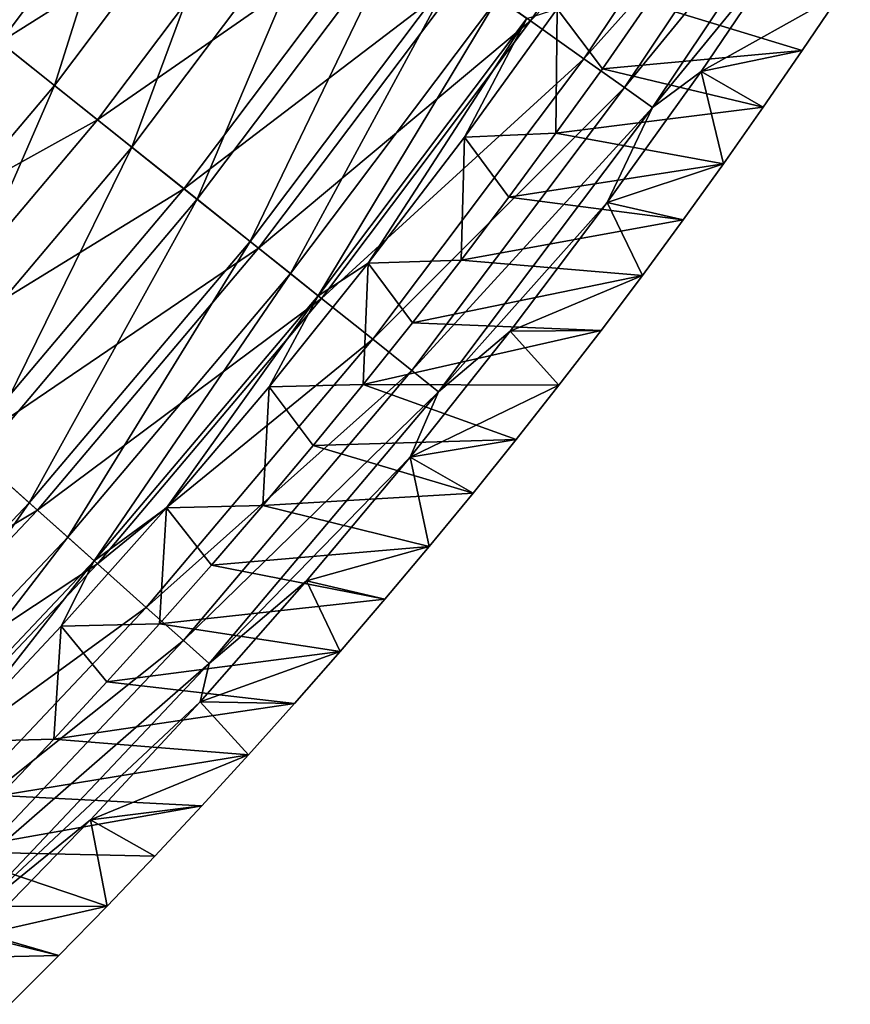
# Model space of a CAD drawing. Header units: millimetres. Extents: x -63 to 63, y -63 to 63.
# Tile 48 of 107: x 44 to 52, y -45 to -35. Entities that reach past the tile are written whole.
import ezdxf

# ---------------------------------------------------------------- set-up
doc = ezdxf.new("R2010")
doc.units = ezdxf.units.MM
doc.header["$LTSCALE"] = 106.095679
for name, color, linetype in [('12', 7, 'CONTINUOUS'), ('13', 7, 'CONTINUOUS'), ('5', 7, 'CONTINUOUS'), ('6', 7, 'CONTINUOUS'), ('9', 7, 'CONTINUOUS')]:
    doc.layers.add(name, color=color, linetype=linetype)

msp = doc.modelspace()

# ---------------------------------------------------------------- linework, layer by layer
at = {"layer": '12', "linetype": 'Continuous'}
for points in [[(43.7563, -34.8945, -20.9309), (45.6441, -32.3862, -20.9309), (44.6297, -35.591, -23.8283), (43.7563, -34.8945, -20.9309)], [(44.6297, -35.591, -23.8283), (45.6441, -32.3862, -20.9309), (46.555, -33.0326, -23.8283), (44.6297, -35.591, -23.8283)], [(44.6297, -35.591, -23.8283), (46.555, -33.0326, -23.8283), (45.3858, -36.194, -26.7792), (44.6297, -35.591, -23.8283)], [(45.3858, -36.194, -26.7792), (46.555, -33.0326, -23.8283), (47.3438, -33.5922, -26.7792), (45.3858, -36.194, -26.7792)], [(45.3858, -36.194, -26.7792), (47.3438, -33.5922, -26.7792), (46.0227, -36.7019, -29.7756), (45.3858, -36.194, -26.7792)], [(46.0227, -36.7019, -29.7756), (47.3438, -33.5922, -26.7792), (48.0082, -34.0637, -29.7756), (46.0227, -36.7019, -29.7756)], [(46.0227, -36.7019, -29.7756), (48.0082, -34.0637, -29.7756), (46.5389, -37.1135, -32.8099), (46.0227, -36.7019, -29.7756)], [(46.5389, -37.1135, -32.8099), (48.0082, -34.0637, -29.7756), (48.5466, -34.4457, -32.8099), (46.5389, -37.1135, -32.8099)], [(46.5389, -37.1135, -32.8099), (48.5466, -34.4457, -32.8099), (46.9328, -37.4276, -35.874), (46.5389, -37.1135, -32.8099)], [(46.9328, -37.4276, -35.874), (48.5466, -34.4457, -32.8099), (48.9575, -34.7372, -35.874), (46.9328, -37.4276, -35.874)], [(47.2035, -37.6435, -38.9599), (46.9328, -37.4276, -35.874), (48.9575, -34.7372, -35.874), (47.2035, -37.6435, -38.9599)], [(49.2399, -34.9376, -38.9599), (47.2035, -37.6435, -38.9599), (48.9575, -34.7372, -35.874), (49.2399, -34.9376, -38.9599)], [(49.5363, -34.8431, -42.0564), (48.6303, -36.0968, -42.0564), (49.2399, -34.9376, -38.9599), (49.5363, -34.8431, -42.0564)], [(42.5638, -38.0374, -23.8283), (43.7563, -34.8945, -20.9309), (44.6297, -35.591, -23.8283), (42.5638, -38.0374, -23.8283)], [(49.2399, -34.9376, -38.9599), (47.6926, -37.327, -42.0564), (47.2035, -37.6435, -38.9599), (49.2399, -34.9376, -38.9599)], [(48.6303, -36.0968, -42.0564), (47.6926, -37.327, -42.0564), (49.2399, -34.9376, -38.9599), (48.6303, -36.0968, -42.0564)], [(42.5638, -38.0374, -23.8283), (44.6297, -35.591, -23.8283), (43.285, -38.6818, -26.7792), (42.5638, -38.0374, -23.8283)], [(43.285, -38.6818, -26.7792), (44.6297, -35.591, -23.8283), (45.3858, -36.194, -26.7792), (43.285, -38.6818, -26.7792)], [(43.285, -38.6818, -26.7792), (45.3858, -36.194, -26.7792), (43.8925, -39.2247, -29.7756), (43.285, -38.6818, -26.7792)], [(43.8925, -39.2247, -29.7756), (45.3858, -36.194, -26.7792), (46.0227, -36.7019, -29.7756), (43.8925, -39.2247, -29.7756)], [(43.8925, -39.2247, -29.7756), (46.0227, -36.7019, -29.7756), (44.3847, -39.6646, -32.8099), (43.8925, -39.2247, -29.7756)], [(44.3847, -39.6646, -32.8099), (46.0227, -36.7019, -29.7756), (46.5389, -37.1135, -32.8099), (44.3847, -39.6646, -32.8099)], [(44.3847, -39.6646, -32.8099), (46.5389, -37.1135, -32.8099), (44.7604, -40.0003, -35.874), (44.3847, -39.6646, -32.8099)], [(44.7604, -40.0003, -35.874), (46.5389, -37.1135, -32.8099), (46.9328, -37.4276, -35.874), (44.7604, -40.0003, -35.874)], [(47.6926, -37.327, -42.0564), (46.7238, -38.5328, -42.0564), (47.2035, -37.6435, -38.9599), (47.6926, -37.327, -42.0564)], [(45.0185, -40.231, -38.9599), (44.7604, -40.0003, -35.874), (46.9328, -37.4276, -35.874), (45.0185, -40.231, -38.9599)], [(47.2035, -37.6435, -38.9599), (45.0185, -40.231, -38.9599), (46.9328, -37.4276, -35.874), (47.2035, -37.6435, -38.9599)], [(47.2035, -37.6435, -38.9599), (45.7244, -39.7135, -42.0564), (45.0185, -40.231, -38.9599), (47.2035, -37.6435, -38.9599)], [(46.7238, -38.5328, -42.0564), (45.7244, -39.7135, -42.0564), (47.2035, -37.6435, -38.9599), (46.7238, -38.5328, -42.0564)], [(42.0908, -42.0908, -32.8099), (43.8925, -39.2247, -29.7756), (44.3847, -39.6646, -32.8099), (42.0908, -42.0908, -32.8099)], [(42.0908, -42.0908, -32.8099), (44.3847, -39.6646, -32.8099), (42.4471, -42.4471, -35.874), (42.0908, -42.0908, -32.8099)], [(42.4471, -42.4471, -35.874), (44.3847, -39.6646, -32.8099), (44.7604, -40.0003, -35.874), (42.4471, -42.4471, -35.874)], [(45.7244, -39.7135, -42.0564), (44.6953, -40.8683, -42.0564), (45.0185, -40.231, -38.9599), (45.7244, -39.7135, -42.0564)], [(42.6919, -42.6919, -38.9599), (42.4471, -42.4471, -35.874), (44.7604, -40.0003, -35.874), (42.6919, -42.6919, -38.9599)], [(45.0185, -40.231, -38.9599), (42.6919, -42.6919, -38.9599), (44.7604, -40.0003, -35.874), (45.0185, -40.231, -38.9599)], [(45.0185, -40.231, -38.9599), (43.637, -41.9964, -42.0564), (42.6919, -42.6919, -38.9599), (45.0185, -40.231, -38.9599)], [(44.6953, -40.8683, -42.0564), (43.637, -41.9964, -42.0564), (45.0185, -40.231, -38.9599), (44.6953, -40.8683, -42.0564)]]:
    msp.add_3dface(points, dxfattribs=at)
at = {"layer": '13', "linetype": 'Continuous'}
for points in [[(49.5229, -36.0587, -62.0041), (48.6303, -36.0968, -42.0564), (49.5363, -34.8431, -42.0564), (49.5229, -36.0587, -62.0041)], [(49.9753, -35.429, -62.0041), (49.5229, -36.0587, -62.0041), (49.5363, -34.8431, -42.0564), (49.9753, -35.429, -62.0041)], [(50.4205, -34.7925, -62.0041), (49.9753, -35.429, -62.0041), (49.5363, -34.8431, -42.0564), (50.4205, -34.7925, -62.0041)], [(48.5967, -37.2976, -62.0041), (47.6926, -37.327, -42.0564), (48.6303, -36.0968, -42.0564), (48.5967, -37.2976, -62.0041)], [(49.0633, -36.6816, -62.0041), (48.5967, -37.2976, -62.0041), (48.6303, -36.0968, -42.0564), (49.0633, -36.6816, -62.0041)], [(49.5229, -36.0587, -62.0041), (49.0633, -36.6816, -62.0041), (48.6303, -36.0968, -42.0564), (49.5229, -36.0587, -62.0041)], [(47.6428, -38.5086, -62.0041), (46.7238, -38.5328, -42.0564), (47.6926, -37.327, -42.0564), (47.6428, -38.5086, -62.0041)], [(48.1232, -37.9066, -62.0041), (47.6428, -38.5086, -62.0041), (47.6926, -37.327, -42.0564), (48.1232, -37.9066, -62.0041)], [(48.5967, -37.2976, -62.0041), (48.1232, -37.9066, -62.0041), (47.6926, -37.327, -42.0564), (48.5967, -37.2976, -62.0041)], [(47.6428, -38.5086, -62.0041), (47.1558, -39.1035, -62.0041), (46.7238, -38.5328, -42.0564), (47.6428, -38.5086, -62.0041)], [(46.6621, -39.6912, -62.0041), (45.7244, -39.7135, -42.0564), (46.7238, -38.5328, -42.0564), (46.6621, -39.6912, -62.0041)], [(47.1558, -39.1035, -62.0041), (46.6621, -39.6912, -62.0041), (46.7238, -38.5328, -42.0564), (47.1558, -39.1035, -62.0041)], [(45.6554, -40.8452, -62.0041), (44.6953, -40.8683, -42.0564), (45.7244, -39.7135, -42.0564), (45.6554, -40.8452, -62.0041)], [(46.162, -40.2718, -62.0041), (45.6554, -40.8452, -62.0041), (45.7244, -39.7135, -42.0564), (46.162, -40.2718, -62.0041)], [(46.6621, -39.6912, -62.0041), (46.162, -40.2718, -62.0041), (45.7244, -39.7135, -42.0564), (46.6621, -39.6912, -62.0041)], [(44.6237, -41.9699, -62.0041), (43.637, -41.9964, -42.0564), (44.6953, -40.8683, -42.0564), (44.6237, -41.9699, -62.0041)], [(45.1427, -41.4112, -62.0041), (44.6237, -41.9699, -62.0041), (44.6953, -40.8683, -42.0564), (45.1427, -41.4112, -62.0041)], [(45.6554, -40.8452, -62.0041), (45.1427, -41.4112, -62.0041), (44.6953, -40.8683, -42.0564), (45.6554, -40.8452, -62.0041)], [(44.6237, -41.9699, -62.0041), (44.0987, -42.5212, -62.0041), (43.637, -41.9964, -42.0564), (44.6237, -41.9699, -62.0041)]]:
    msp.add_3dface(points, dxfattribs=at)
at = {"layer": '5', "linetype": 'Continuous'}
for points in [[(50.9384, -35.4541, -42.0041), (52.3012, -34.6912, -62.0041), (51.8202, -34.1524, -42.0041), (50.9384, -35.4541, -42.0041)], [(51.9261, -35.2501, -62.0041), (52.3012, -34.6912, -62.0041), (50.9384, -35.4541, -42.0041), (51.9261, -35.2501, -62.0041)], [(51.5451, -35.805, -62.0041), (51.9261, -35.2501, -62.0041), (50.9384, -35.4541, -42.0041), (51.5451, -35.805, -62.0041)], [(50.0239, -36.7332, -42.0041), (51.1581, -36.3557, -62.0041), (50.9384, -35.4541, -42.0041), (50.0239, -36.7332, -42.0041)], [(51.1581, -36.3557, -62.0041), (51.5451, -35.805, -62.0041), (50.9384, -35.4541, -42.0041), (51.1581, -36.3557, -62.0041)], [(50.7653, -36.9022, -62.0041), (51.1581, -36.3557, -62.0041), (50.0239, -36.7332, -42.0041), (50.7653, -36.9022, -62.0041)], [(49.0773, -37.9886, -42.0041), (50.3667, -37.4445, -62.0041), (50.0239, -36.7332, -42.0041), (49.0773, -37.9886, -42.0041)], [(50.3667, -37.4445, -62.0041), (50.7653, -36.9022, -62.0041), (50.0239, -36.7332, -42.0041), (50.3667, -37.4445, -62.0041)], [(49.9623, -37.9824, -62.0041), (50.3667, -37.4445, -62.0041), (49.0773, -37.9886, -42.0041), (49.9623, -37.9824, -62.0041)], [(48.0992, -39.2197, -42.0041), (49.5521, -38.5159, -62.0041), (49.0773, -37.9886, -42.0041), (48.0992, -39.2197, -42.0041)], [(49.5521, -38.5159, -62.0041), (49.9623, -37.9824, -62.0041), (49.0773, -37.9886, -42.0041), (49.5521, -38.5159, -62.0041)], [(49.1363, -39.045, -62.0041), (49.5521, -38.5159, -62.0041), (48.0992, -39.2197, -42.0041), (49.1363, -39.045, -62.0041)], [(48.7148, -39.5696, -62.0041), (49.1363, -39.045, -62.0041), (48.0992, -39.2197, -42.0041), (48.7148, -39.5696, -62.0041)], [(47.0902, -40.4256, -42.0041), (48.2877, -40.0897, -62.0041), (48.0992, -39.2197, -42.0041), (47.0902, -40.4256, -42.0041)], [(48.2877, -40.0897, -62.0041), (48.7148, -39.5696, -62.0041), (48.0992, -39.2197, -42.0041), (48.2877, -40.0897, -62.0041)], [(47.8551, -40.6052, -62.0041), (48.2877, -40.0897, -62.0041), (47.0902, -40.4256, -42.0041), (47.8551, -40.6052, -62.0041)], [(46.051, -41.6055, -42.0041), (47.4169, -41.116, -62.0041), (47.0902, -40.4256, -42.0041), (46.051, -41.6055, -42.0041)], [(47.4169, -41.116, -62.0041), (47.8551, -40.6052, -62.0041), (47.0902, -40.4256, -42.0041), (47.4169, -41.116, -62.0041)], [(46.9733, -41.6222, -62.0041), (47.4169, -41.116, -62.0041), (46.051, -41.6055, -42.0041), (46.9733, -41.6222, -62.0041)], [(44.9822, -42.7588, -42.0041), (46.5242, -42.1235, -62.0041), (46.051, -41.6055, -42.0041), (44.9822, -42.7588, -42.0041)], [(46.5242, -42.1235, -62.0041), (46.9733, -41.6222, -62.0041), (46.051, -41.6055, -42.0041), (46.5242, -42.1235, -62.0041)], [(46.0697, -42.6201, -62.0041), (46.5242, -42.1235, -62.0041), (44.9822, -42.7588, -42.0041), (46.0697, -42.6201, -62.0041)], [(45.6099, -43.1118, -62.0041), (46.0697, -42.6201, -62.0041), (44.9822, -42.7588, -42.0041), (45.6099, -43.1118, -62.0041)], [(43.8846, -43.8846, -42.0041), (45.1448, -43.5986, -62.0041), (44.9822, -42.7588, -42.0041), (43.8846, -43.8846, -42.0041)], [(45.1448, -43.5986, -62.0041), (45.6099, -43.1118, -62.0041), (44.9822, -42.7588, -42.0041), (45.1448, -43.5986, -62.0041)], [(44.6744, -44.0804, -62.0041), (45.1448, -43.5986, -62.0041), (43.8846, -43.8846, -42.0041), (44.6744, -44.0804, -62.0041)], [(44.1989, -44.5573, -62.0041), (44.6744, -44.0804, -62.0041), (43.8846, -43.8846, -42.0041), (44.1989, -44.5573, -62.0041)]]:
    msp.add_3dface(points, dxfattribs=at)
at = {"layer": '6', "linetype": 'Continuous'}
for points in [[(51.1579, -32.1446, -29.8184), (48.6341, -34.5078, -26.8409), (49.275, -34.9625, -29.8184), (51.1579, -32.1446, -29.8184)], [(51.1579, -32.1446, -29.8184), (49.275, -34.9625, -29.8184), (51.6974, -32.4837, -32.8313), (51.1579, -32.1446, -29.8184)], [(51.6974, -32.4837, -32.8313), (49.275, -34.9625, -29.8184), (49.7947, -35.3312, -32.8313), (51.6974, -32.4837, -32.8313)], [(51.6974, -32.4837, -32.8313), (49.7947, -35.3312, -32.8313), (52.1099, -32.7428, -35.872), (51.6974, -32.4837, -32.8313)], [(46.0017, -32.6399, -18.1927), (43.0381, -34.3217, -15.4284), (44.0992, -35.1679, -18.1927), (46.0017, -32.6399, -18.1927)], [(46.0017, -32.6399, -18.1927), (44.0992, -35.1679, -18.1927), (46.9955, -33.3451, -21.0208), (46.0017, -32.6399, -18.1927)], [(52.1099, -32.7428, -35.872), (49.7947, -35.3312, -32.8313), (50.192, -35.6131, -35.872), (52.1099, -32.7428, -35.872)], [(52.3942, -32.9214, -38.9331), (52.1099, -32.7428, -35.872), (50.192, -35.6131, -35.872), (52.3942, -32.9214, -38.9331)], [(50.4658, -35.8074, -38.9331), (52.3942, -32.9214, -38.9331), (50.192, -35.6131, -35.872), (50.4658, -35.8074, -38.9331)], [(50.4658, -35.8074, -38.9331), (51.8202, -34.1524, -42.0041), (52.3942, -32.9214, -38.9331), (50.4658, -35.8074, -38.9331)], [(46.9955, -33.3451, -21.0208), (44.0992, -35.1679, -18.1927), (45.0519, -35.9277, -21.0208), (46.9955, -33.3451, -21.0208)], [(46.9955, -33.3451, -21.0208), (45.0519, -35.9277, -21.0208), (47.8737, -33.9682, -23.9059), (46.9955, -33.3451, -21.0208)], [(47.8737, -33.9682, -23.9059), (45.0519, -35.9277, -21.0208), (45.8937, -36.599, -23.9059), (47.8737, -33.9682, -23.9059)], [(47.8737, -33.9682, -23.9059), (45.8937, -36.599, -23.9059), (48.6341, -34.5078, -26.8409), (47.8737, -33.9682, -23.9059)], [(50.9384, -35.4541, -42.0041), (51.8202, -34.1524, -42.0041), (50.4658, -35.8074, -38.9331), (50.9384, -35.4541, -42.0041)], [(48.6341, -34.5078, -26.8409), (45.8937, -36.599, -23.9059), (46.6228, -37.1804, -26.8409), (48.6341, -34.5078, -26.8409)], [(48.6341, -34.5078, -26.8409), (46.6228, -37.1804, -26.8409), (49.275, -34.9625, -29.8184), (48.6341, -34.5078, -26.8409)], [(49.275, -34.9625, -29.8184), (46.6228, -37.1804, -26.8409), (47.2371, -37.6704, -29.8184), (49.275, -34.9625, -29.8184)], [(49.275, -34.9625, -29.8184), (47.2371, -37.6704, -29.8184), (49.7947, -35.3312, -32.8313), (49.275, -34.9625, -29.8184)], [(44.0992, -35.1679, -18.1927), (42.0579, -37.5853, -18.1927), (45.0519, -35.9277, -21.0208), (44.0992, -35.1679, -18.1927)], [(49.7947, -35.3312, -32.8313), (47.2371, -37.6704, -29.8184), (47.7354, -38.0677, -32.8313), (49.7947, -35.3312, -32.8313)], [(49.7947, -35.3312, -32.8313), (47.7354, -38.0677, -32.8313), (50.192, -35.6131, -35.872), (49.7947, -35.3312, -32.8313)], [(50.0239, -36.7332, -42.0041), (50.9384, -35.4541, -42.0041), (50.4658, -35.8074, -38.9331), (50.0239, -36.7332, -42.0041)], [(50.192, -35.6131, -35.872), (47.7354, -38.0677, -32.8313), (48.1162, -38.3714, -35.872), (50.192, -35.6131, -35.872)], [(50.4658, -35.8074, -38.9331), (50.192, -35.6131, -35.872), (48.1162, -38.3714, -35.872), (50.4658, -35.8074, -38.9331)], [(48.3787, -38.5807, -38.9331), (50.4658, -35.8074, -38.9331), (48.1162, -38.3714, -35.872), (48.3787, -38.5807, -38.9331)], [(48.3787, -38.5807, -38.9331), (50.0239, -36.7332, -42.0041), (50.4658, -35.8074, -38.9331), (48.3787, -38.5807, -38.9331)], [(45.0519, -35.9277, -21.0208), (42.0579, -37.5853, -18.1927), (42.9665, -38.3972, -21.0208), (45.0519, -35.9277, -21.0208)], [(45.0519, -35.9277, -21.0208), (42.9665, -38.3972, -21.0208), (45.8937, -36.599, -23.9059), (45.0519, -35.9277, -21.0208)], [(45.8937, -36.599, -23.9059), (42.9665, -38.3972, -21.0208), (43.7694, -39.1147, -23.9059), (45.8937, -36.599, -23.9059)], [(45.8937, -36.599, -23.9059), (43.7694, -39.1147, -23.9059), (46.6228, -37.1804, -26.8409), (45.8937, -36.599, -23.9059)], [(49.0773, -37.9886, -42.0041), (50.0239, -36.7332, -42.0041), (48.3787, -38.5807, -38.9331), (49.0773, -37.9886, -42.0041)], [(46.6228, -37.1804, -26.8409), (43.7694, -39.1147, -23.9059), (44.4647, -39.7361, -26.8409), (46.6228, -37.1804, -26.8409)], [(46.6228, -37.1804, -26.8409), (44.4647, -39.7361, -26.8409), (47.2371, -37.6704, -29.8184), (46.6228, -37.1804, -26.8409)], [(47.2371, -37.6704, -29.8184), (44.4647, -39.7361, -26.8409), (45.0506, -40.2597, -29.8184), (47.2371, -37.6704, -29.8184)], [(47.2371, -37.6704, -29.8184), (45.0506, -40.2597, -29.8184), (47.7354, -38.0677, -32.8313), (47.2371, -37.6704, -29.8184)], [(48.0992, -39.2197, -42.0041), (49.0773, -37.9886, -42.0041), (48.3787, -38.5807, -38.9331), (48.0992, -39.2197, -42.0041)], [(47.7354, -38.0677, -32.8313), (45.0506, -40.2597, -29.8184), (45.5258, -40.6843, -32.8313), (47.7354, -38.0677, -32.8313)], [(47.7354, -38.0677, -32.8313), (45.5258, -40.6843, -32.8313), (48.1162, -38.3714, -35.872), (47.7354, -38.0677, -32.8313)], [(48.1162, -38.3714, -35.872), (45.5258, -40.6843, -32.8313), (45.889, -41.0089, -35.872), (48.1162, -38.3714, -35.872)], [(48.3787, -38.5807, -38.9331), (48.1162, -38.3714, -35.872), (45.889, -41.0089, -35.872), (48.3787, -38.5807, -38.9331)], [(46.1394, -41.2326, -38.9331), (48.3787, -38.5807, -38.9331), (45.889, -41.0089, -35.872), (46.1394, -41.2326, -38.9331)], [(46.1394, -41.2326, -38.9331), (48.0992, -39.2197, -42.0041), (48.3787, -38.5807, -38.9331), (46.1394, -41.2326, -38.9331)], [(43.7694, -39.1147, -23.9059), (41.5074, -41.5074, -23.9059), (44.4647, -39.7361, -26.8409), (43.7694, -39.1147, -23.9059)], [(47.0902, -40.4256, -42.0041), (48.0992, -39.2197, -42.0041), (46.1394, -41.2326, -38.9331), (47.0902, -40.4256, -42.0041)], [(44.4647, -39.7361, -26.8409), (41.5074, -41.5074, -23.9059), (42.1667, -42.1667, -26.8409), (44.4647, -39.7361, -26.8409)], [(44.4647, -39.7361, -26.8409), (42.1667, -42.1667, -26.8409), (45.0506, -40.2597, -29.8184), (44.4647, -39.7361, -26.8409)], [(45.0506, -40.2597, -29.8184), (42.1667, -42.1667, -26.8409), (42.7224, -42.7224, -29.8184), (45.0506, -40.2597, -29.8184)], [(45.0506, -40.2597, -29.8184), (42.7224, -42.7224, -29.8184), (45.5258, -40.6843, -32.8313), (45.0506, -40.2597, -29.8184)], [(46.051, -41.6055, -42.0041), (47.0902, -40.4256, -42.0041), (46.1394, -41.2326, -38.9331), (46.051, -41.6055, -42.0041)], [(45.5258, -40.6843, -32.8313), (42.7224, -42.7224, -29.8184), (43.173, -43.173, -32.8313), (45.5258, -40.6843, -32.8313)], [(45.5258, -40.6843, -32.8313), (43.173, -43.173, -32.8313), (45.889, -41.0089, -35.872), (45.5258, -40.6843, -32.8313)], [(45.889, -41.0089, -35.872), (43.173, -43.173, -32.8313), (43.5174, -43.5174, -35.872), (45.889, -41.0089, -35.872)], [(46.1394, -41.2326, -38.9331), (45.889, -41.0089, -35.872), (43.5174, -43.5174, -35.872), (46.1394, -41.2326, -38.9331)], [(43.7548, -43.7548, -38.9331), (46.1394, -41.2326, -38.9331), (43.5174, -43.5174, -35.872), (43.7548, -43.7548, -38.9331)], [(43.7548, -43.7548, -38.9331), (46.051, -41.6055, -42.0041), (46.1394, -41.2326, -38.9331), (43.7548, -43.7548, -38.9331)], [(44.9822, -42.7588, -42.0041), (46.051, -41.6055, -42.0041), (43.7548, -43.7548, -38.9331), (44.9822, -42.7588, -42.0041)], [(43.8846, -43.8846, -42.0041), (44.9822, -42.7588, -42.0041), (43.7548, -43.7548, -38.9331), (43.8846, -43.8846, -42.0041)]]:
    msp.add_3dface(points, dxfattribs=at)
at = {"layer": '9', "linetype": 'Continuous'}
for points in [[(52.3012, -34.6912, -62.0041), (51.9261, -35.2501, -62.0041), (50.4205, -34.7925, -62.0041), (52.3012, -34.6912, -62.0041)], [(50.4205, -34.7925, -62.0041), (51.9261, -35.2501, -62.0041), (49.9753, -35.429, -62.0041), (50.4205, -34.7925, -62.0041)], [(51.9261, -35.2501, -62.0041), (51.5451, -35.805, -62.0041), (49.9753, -35.429, -62.0041), (51.9261, -35.2501, -62.0041)], [(49.9753, -35.429, -62.0041), (51.5451, -35.805, -62.0041), (49.5229, -36.0587, -62.0041), (49.9753, -35.429, -62.0041)], [(51.5451, -35.805, -62.0041), (51.1581, -36.3557, -62.0041), (49.5229, -36.0587, -62.0041), (51.5451, -35.805, -62.0041)], [(49.5229, -36.0587, -62.0041), (51.1581, -36.3557, -62.0041), (49.0633, -36.6816, -62.0041), (49.5229, -36.0587, -62.0041)], [(51.1581, -36.3557, -62.0041), (50.7653, -36.9022, -62.0041), (49.0633, -36.6816, -62.0041), (51.1581, -36.3557, -62.0041)], [(49.0633, -36.6816, -62.0041), (50.7653, -36.9022, -62.0041), (48.5967, -37.2976, -62.0041), (49.0633, -36.6816, -62.0041)], [(50.7653, -36.9022, -62.0041), (50.3667, -37.4445, -62.0041), (48.5967, -37.2976, -62.0041), (50.7653, -36.9022, -62.0041)], [(48.5967, -37.2976, -62.0041), (50.3667, -37.4445, -62.0041), (48.1232, -37.9066, -62.0041), (48.5967, -37.2976, -62.0041)], [(50.3667, -37.4445, -62.0041), (49.9623, -37.9824, -62.0041), (48.1232, -37.9066, -62.0041), (50.3667, -37.4445, -62.0041)], [(48.1232, -37.9066, -62.0041), (49.9623, -37.9824, -62.0041), (47.6428, -38.5086, -62.0041), (48.1232, -37.9066, -62.0041)], [(49.9623, -37.9824, -62.0041), (49.5521, -38.5159, -62.0041), (47.6428, -38.5086, -62.0041), (49.9623, -37.9824, -62.0041)], [(47.6428, -38.5086, -62.0041), (49.1363, -39.045, -62.0041), (47.1558, -39.1035, -62.0041), (47.6428, -38.5086, -62.0041)], [(49.5521, -38.5159, -62.0041), (49.1363, -39.045, -62.0041), (47.6428, -38.5086, -62.0041), (49.5521, -38.5159, -62.0041)], [(49.1363, -39.045, -62.0041), (48.7148, -39.5696, -62.0041), (47.1558, -39.1035, -62.0041), (49.1363, -39.045, -62.0041)], [(47.1558, -39.1035, -62.0041), (48.7148, -39.5696, -62.0041), (46.6621, -39.6912, -62.0041), (47.1558, -39.1035, -62.0041)], [(48.7148, -39.5696, -62.0041), (48.2877, -40.0897, -62.0041), (46.6621, -39.6912, -62.0041), (48.7148, -39.5696, -62.0041)], [(46.6621, -39.6912, -62.0041), (48.2877, -40.0897, -62.0041), (46.162, -40.2718, -62.0041), (46.6621, -39.6912, -62.0041)], [(48.2877, -40.0897, -62.0041), (47.8551, -40.6052, -62.0041), (46.162, -40.2718, -62.0041), (48.2877, -40.0897, -62.0041)], [(46.162, -40.2718, -62.0041), (47.8551, -40.6052, -62.0041), (45.6554, -40.8452, -62.0041), (46.162, -40.2718, -62.0041)], [(47.8551, -40.6052, -62.0041), (47.4169, -41.116, -62.0041), (45.6554, -40.8452, -62.0041), (47.8551, -40.6052, -62.0041)], [(45.6554, -40.8452, -62.0041), (47.4169, -41.116, -62.0041), (45.1427, -41.4112, -62.0041), (45.6554, -40.8452, -62.0041)], [(47.4169, -41.116, -62.0041), (46.9733, -41.6222, -62.0041), (45.1427, -41.4112, -62.0041), (47.4169, -41.116, -62.0041)], [(45.1427, -41.4112, -62.0041), (46.9733, -41.6222, -62.0041), (44.6237, -41.9699, -62.0041), (45.1427, -41.4112, -62.0041)], [(46.9733, -41.6222, -62.0041), (46.5242, -42.1235, -62.0041), (44.6237, -41.9699, -62.0041), (46.9733, -41.6222, -62.0041)], [(44.6237, -41.9699, -62.0041), (46.5242, -42.1235, -62.0041), (44.0987, -42.5212, -62.0041), (44.6237, -41.9699, -62.0041)], [(46.5242, -42.1235, -62.0041), (46.0697, -42.6201, -62.0041), (44.0987, -42.5212, -62.0041), (46.5242, -42.1235, -62.0041)], [(44.0987, -42.5212, -62.0041), (46.0697, -42.6201, -62.0041), (43.5677, -43.0651, -62.0041), (44.0987, -42.5212, -62.0041)], [(46.0697, -42.6201, -62.0041), (45.6099, -43.1118, -62.0041), (43.5677, -43.0651, -62.0041), (46.0697, -42.6201, -62.0041)], [(43.5677, -43.0651, -62.0041), (45.1448, -43.5986, -62.0041), (43.0309, -43.6014, -62.0041), (43.5677, -43.0651, -62.0041)], [(45.6099, -43.1118, -62.0041), (45.1448, -43.5986, -62.0041), (43.5677, -43.0651, -62.0041), (45.6099, -43.1118, -62.0041)], [(43.0309, -43.6014, -62.0041), (44.6744, -44.0804, -62.0041), (42.4884, -44.1303, -62.0041), (43.0309, -43.6014, -62.0041)], [(45.1448, -43.5986, -62.0041), (44.6744, -44.0804, -62.0041), (43.0309, -43.6014, -62.0041), (45.1448, -43.5986, -62.0041)], [(44.6744, -44.0804, -62.0041), (44.1989, -44.5573, -62.0041), (42.4884, -44.1303, -62.0041), (44.6744, -44.0804, -62.0041)]]:
    msp.add_3dface(points, dxfattribs=at)

doc.saveas('drawing.dxf')
